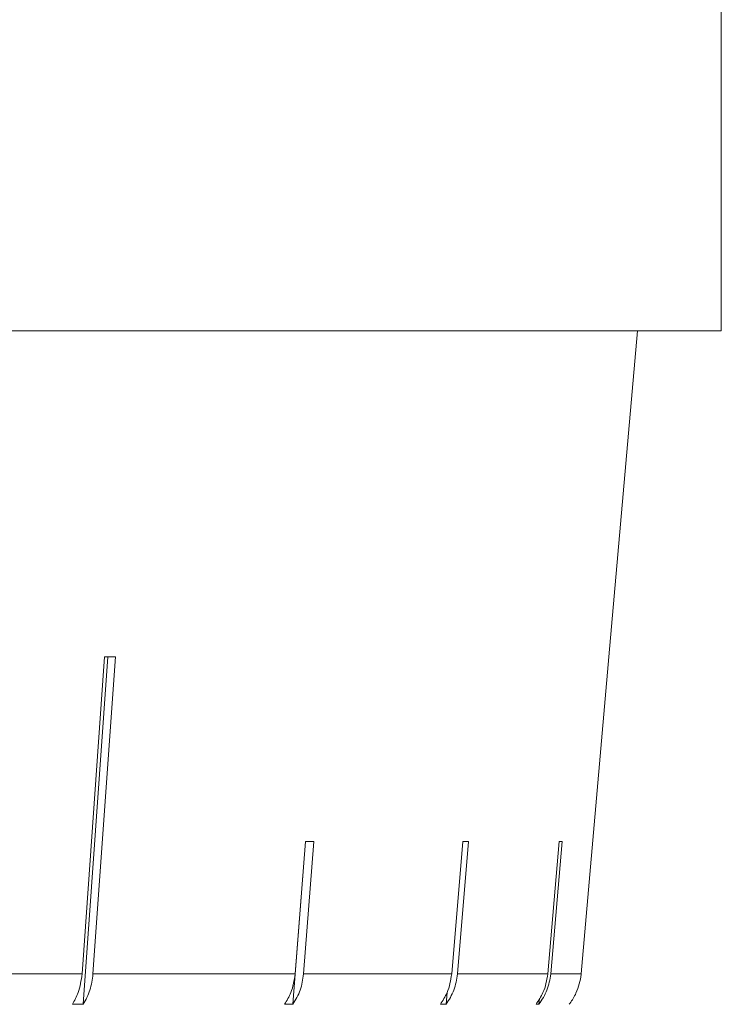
# Model space of a CAD drawing. Header units: inches. Extents: x -4.1 to 22.6, y -10.2 to 17.8.
# Tile 91 of 142: x 13.559 to 13.937, y -0.93 to -0.399. Entities that reach past the tile are written whole.
import ezdxf

# ---------------------------------------------------------------- set-up
doc = ezdxf.new("R2010")
doc.units = ezdxf.units.IN
doc.header["$MEASUREMENT"] = 0

msp = doc.modelspace()

# ---------------------------------------------------------------- linework, layer by layer
at = {"color": 7, "linetype": 'Continuous', "lineweight": 15}
for p, q in [((13.93663, -0.56712), (13.93663, -0.38712)), ((13.93663, -0.56712), (11.00063, -0.56712)), ((13.87606, -0.74288), (13.89144, -0.56712)), ((13.60432, -0.74288), (13.59222, -0.91382)), ((13.59289, -0.93019), (13.60614, -0.74288)), ((13.5981, -0.91382), (13.6102, -0.74288)), ((13.87605, -0.74288), (13.8611, -0.91382)), ((13.70586, -0.93019), (13.71269, -0.8425)), ((13.71262, -0.8425), (13.70706, -0.91382)), ((13.7116, -0.91382), (13.71716, -0.8425)), ((13.79733, -0.8425), (13.7914, -0.91382)), ((13.79449, -0.91382), (13.80042, -0.8425)), ((13.84933, -0.8425), (13.84317, -0.91382)), ((13.84473, -0.91382), (13.8509, -0.8425)), ((13.45679, -0.91382), (13.59222, -0.91382)), ((13.5981, -0.91382), (13.70706, -0.91382)), ((13.7116, -0.91382), (13.7914, -0.91382)), ((13.79449, -0.91382), (13.84317, -0.91382)), ((13.84473, -0.91382), (13.8611, -0.91382)), ((13.78836, -0.93019), (13.78889, -0.9239)), ((13.83837, -0.93019), (13.83864, -0.92712)), ((13.59289, -0.93019), (13.58701, -0.93019)), ((13.70586, -0.93019), (13.70132, -0.93019)), ((13.78836, -0.93019), (13.78527, -0.93019)), ((13.83837, -0.93019), (13.83681, -0.93019))]:
    msp.add_line(p, q, dxfattribs=at)
for centre, major_axis, ratio, start_param, end_param in [((12.45985, -0.6188), (1.41826, -0.10065), 0.051167, 5.654986, 5.662037), ((12.45902, -0.71918), (1.40949, -0.11005), 0.039478, 5.811493, 5.818588), ((12.45837, -0.71918), (1.4095, -0.11737), 0.026849, 5.967723, 5.974818), ((12.45797, -0.71918), (1.4095, -0.12182), 0.013584, 6.123737, 6.130832)]:
    msp.add_ellipse(centre, major_axis=major_axis, ratio=ratio, start_param=start_param, end_param=end_param, dxfattribs=at)
for points, knots in [([(13.59222, -0.91382), (13.59173, -0.91729), (13.59088, -0.92321), (13.58814, -0.92814), (13.58701, -0.93019)], [0, 0, 0, 0, 0.5853453, 1, 1, 1, 1]), ([(13.59289, -0.93019), (13.59423, -0.92771), (13.59692, -0.92272), (13.5977, -0.9168), (13.5981, -0.91382)], [0, 0, 0, 0, 0.496778, 1, 1, 1, 1]), ([(13.70706, -0.91382), (13.70651, -0.91729), (13.70559, -0.92321), (13.70257, -0.92814), (13.70132, -0.93019)], [0, 0, 0, 0, 0.585345, 1, 1, 1, 1]), ([(13.70586, -0.93019), (13.70733, -0.92771), (13.7103, -0.92272), (13.71116, -0.9168), (13.7116, -0.91382)], [0, 0, 0, 0, 0.496854, 1, 1, 1, 1]), ([(13.7914, -0.91382), (13.79082, -0.91729), (13.78983, -0.92321), (13.78661, -0.92814), (13.78527, -0.93019)], [0, 0, 0, 0, 0.585345, 1, 1, 1, 1]), ([(13.78836, -0.93019), (13.78994, -0.92771), (13.79311, -0.92272), (13.79403, -0.9168), (13.79449, -0.91382)], [0, 0, 0, 0, 0.496901, 1, 1, 1, 1]), ([(13.84317, -0.91382), (13.84257, -0.91729), (13.84154, -0.92321), (13.83819, -0.92814), (13.83681, -0.93019)], [0, 0, 0, 0, 0.5853453, 1, 1, 1, 1]), ([(13.83837, -0.93019), (13.84001, -0.92771), (13.8433, -0.92272), (13.84426, -0.9168), (13.84473, -0.91382)], [0, 0, 0, 0, 0.496928, 1, 1, 1, 1]), ([(13.8611, -0.91382), (13.86109, -0.91391), (13.86077, -0.91746), (13.85922, -0.92312), (13.85622, -0.92816), (13.85477, -0.93004), (13.85465, -0.93019)], [0, 0, 0, 0, 0.015192, 0.600801, 0.967318, 1, 1, 1, 1])]:
    msp.add_open_spline(points, degree=3, knots=knots, dxfattribs=at)

doc.saveas('drawing.dxf')
